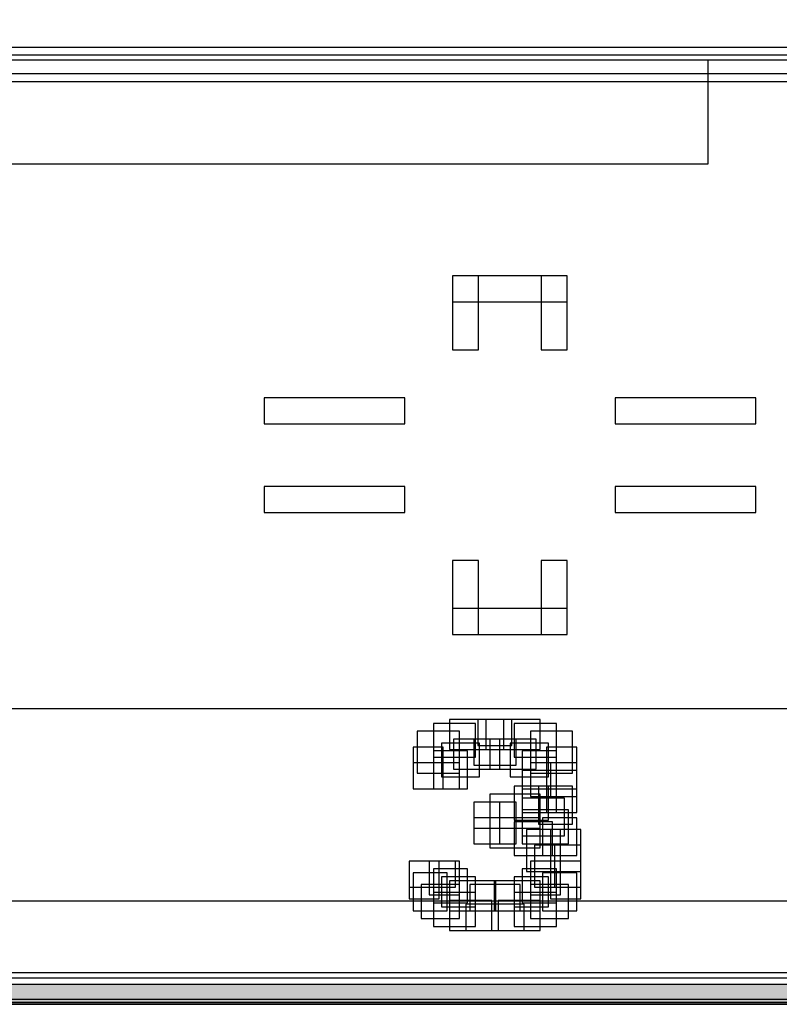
# Model space of a CAD drawing. Extents: x 0 to 566, y 0 to 372.
# Tile 10 of 24: x 204 to 233, y 31 to 68. Entities that reach past the tile are written whole.
import ezdxf

# ---------------------------------------------------------------- set-up
doc = ezdxf.new("R2010")
doc.units = 0
doc.layers.add('CAPA_1', color=7, linetype='CONTINUOUS')

# ---------------------------------------------------------------- blocks, each defined once
blk = doc.blocks.new('BLOCK_242')
at = {"layer": 'CAPA_1'}
blk.add_lwpolyline([(222.3, 33.495), (223.92, 33.495), (223.92, 34.646), (222.3, 34.646), (222.3, 33.495)], dxfattribs=at)
blk = doc.blocks.new('BLOCK_241')
at = {"layer": 'CAPA_1'}
blk.add_blockref('BLOCK_242', (0, 0), dxfattribs=at)
blk = doc.blocks.new('BLOCK_260')
at = {"layer": 'CAPA_1'}
blk.add_lwpolyline([(222.145, 34.249), (223.92, 34.249), (223.92, 35.4), (222.145, 35.4), (222.145, 34.249)], dxfattribs=at)
blk = doc.blocks.new('BLOCK_259')
at = {"layer": 'CAPA_1'}
blk.add_blockref('BLOCK_260', (0, 0), dxfattribs=at)
blk = doc.blocks.new('BLOCK_262')
at = {"layer": 'CAPA_1'}
blk.add_lwpolyline([(220.595, 39.678), (222.37, 39.678), (222.37, 40.828), (220.595, 40.828), (220.595, 39.678)], dxfattribs=at)
blk = doc.blocks.new('BLOCK_261')
at = {"layer": 'CAPA_1'}
blk.add_blockref('BLOCK_262', (0, 0), dxfattribs=at)
blk = doc.blocks.new('BLOCK_266')
at = {"layer": 'CAPA_1'}
blk.add_lwpolyline([(220.439, 40.432), (222.524, 40.432), (222.524, 41.582), (220.439, 41.582), (220.439, 40.432)], dxfattribs=at)
blk = doc.blocks.new('BLOCK_265')
at = {"layer": 'CAPA_1'}
blk.add_blockref('BLOCK_266', (0, 0), dxfattribs=at)
blk = doc.blocks.new('BLOCK_268')
at = {"layer": 'CAPA_1'}
blk.add_lwpolyline([(57.138, 30.661), (256.562, 30.661), (256.562, 31.661), (57.138, 31.661), (57.138, 30.661)], dxfattribs=at)
blk = doc.blocks.new('BLOCK_267')
at = {"layer": 'CAPA_1'}
blk.add_blockref('BLOCK_268', (0, 0), dxfattribs=at)
blk = doc.blocks.new('BLOCK_274')
at = {"layer": 'CAPA_1'}
blk.add_lwpolyline([(164.854, 30.863), (249.476, 30.863), (249.476, 31.863), (164.854, 31.863), (164.854, 30.863)], dxfattribs=at)
blk = doc.blocks.new('BLOCK_273')
at = {"layer": 'CAPA_1'}
blk.add_blockref('BLOCK_274', (0, 0), dxfattribs=at)
blk = doc.blocks.new('BLOCK_288')
at = {"layer": 'CAPA_1'}
blk.add_lwpolyline([(221.06, 33.495), (223.3, 33.495), (223.3, 34.495), (221.06, 34.495), (221.06, 33.495)], dxfattribs=at)
blk = doc.blocks.new('BLOCK_287')
at = {"layer": 'CAPA_1'}
blk.add_blockref('BLOCK_288', (0, 0), dxfattribs=at)
blk = doc.blocks.new('BLOCK_294')
at = {"layer": 'CAPA_1'}
blk.add_lwpolyline([(221.214, 34.249), (223.145, 34.249), (223.145, 35.249), (221.214, 35.249), (221.214, 34.249)], dxfattribs=at)
blk = doc.blocks.new('BLOCK_293')
at = {"layer": 'CAPA_1'}
blk.add_blockref('BLOCK_294', (0, 0), dxfattribs=at)
blk = doc.blocks.new('BLOCK_330')
at = {"layer": 'CAPA_1'}
blk.add_lwpolyline([(218.89, 35.154), (220.665, 35.154), (220.665, 36.154), (218.89, 36.154), (218.89, 35.154)], dxfattribs=at)
blk = doc.blocks.new('BLOCK_329')
at = {"layer": 'CAPA_1'}
blk.add_blockref('BLOCK_330', (0, 0), dxfattribs=at)
blk = doc.blocks.new('BLOCK_338')
at = {"layer": 'CAPA_1'}
blk.add_lwpolyline([(221.37, 36.812), (222.99, 36.812), (222.99, 37.812), (221.37, 37.812), (221.37, 36.812)], dxfattribs=at)
blk = doc.blocks.new('BLOCK_337')
at = {"layer": 'CAPA_1'}
blk.add_blockref('BLOCK_338', (0, 0), dxfattribs=at)
blk = doc.blocks.new('BLOCK_342')
at = {"layer": 'CAPA_1'}
blk.add_lwpolyline([(221.37, 37.416), (222.99, 37.416), (222.99, 38.416), (221.37, 38.416), (221.37, 37.416)], dxfattribs=at)
blk = doc.blocks.new('BLOCK_341')
at = {"layer": 'CAPA_1'}
blk.add_blockref('BLOCK_342', (0, 0), dxfattribs=at)
blk = doc.blocks.new('BLOCK_350')
at = {"layer": 'CAPA_1'}
blk.add_lwpolyline([(219.044, 38.924), (220.819, 38.924), (220.819, 39.924), (219.044, 39.924), (219.044, 38.924)], dxfattribs=at)
blk = doc.blocks.new('BLOCK_349')
at = {"layer": 'CAPA_1'}
blk.add_blockref('BLOCK_350', (0, 0), dxfattribs=at)
blk = doc.blocks.new('BLOCK_360')
at = {"layer": 'CAPA_1'}
blk.add_lwpolyline([(221.37, 39.828), (222.99, 39.828), (222.99, 40.828), (221.37, 40.828), (221.37, 39.828)], dxfattribs=at)
blk = doc.blocks.new('BLOCK_359')
at = {"layer": 'CAPA_1'}
blk.add_blockref('BLOCK_360', (0, 0), dxfattribs=at)
blk = doc.blocks.new('BLOCK_364')
at = {"layer": 'CAPA_1'}
blk.add_lwpolyline([(221.524, 40.582), (222.834, 40.582), (222.834, 41.582), (221.524, 41.582), (221.524, 40.582)], dxfattribs=at)
blk = doc.blocks.new('BLOCK_363')
at = {"layer": 'CAPA_1'}
blk.add_blockref('BLOCK_364', (0, 0), dxfattribs=at)
blk = doc.blocks.new('BLOCK_382')
at = {"layer": 'CAPA_1'}
blk.add_lwpolyline([(220.555, 44.834), (224.956, 44.834), (224.956, 45.834), (220.555, 45.834), (220.555, 44.834)], dxfattribs=at)
blk = doc.blocks.new('BLOCK_381')
at = {"layer": 'CAPA_1'}
blk.add_blockref('BLOCK_382', (0, 0), dxfattribs=at)
blk = doc.blocks.new('BLOCK_460')
at = {"layer": 'CAPA_1'}
blk.add_lwpolyline([(226.79, 49.512), (232.184, 49.512), (232.184, 50.512), (226.79, 50.512), (226.79, 49.512)], dxfattribs=at)
blk = doc.blocks.new('BLOCK_459')
at = {"layer": 'CAPA_1'}
blk.add_blockref('BLOCK_460', (0, 0), dxfattribs=at)
blk = doc.blocks.new('BLOCK_462')
at = {"layer": 'CAPA_1'}
blk.add_lwpolyline([(213.327, 49.512), (218.72, 49.512), (218.72, 50.512), (213.327, 50.512), (213.327, 49.512)], dxfattribs=at)
blk = doc.blocks.new('BLOCK_461')
at = {"layer": 'CAPA_1'}
blk.add_blockref('BLOCK_462', (0, 0), dxfattribs=at)
blk = doc.blocks.new('BLOCK_478')
at = {"layer": 'CAPA_1'}
blk.add_lwpolyline([(226.79, 52.913), (232.184, 52.913), (232.184, 53.913), (226.79, 53.913), (226.79, 52.913)], dxfattribs=at)
blk = doc.blocks.new('BLOCK_477')
at = {"layer": 'CAPA_1'}
blk.add_blockref('BLOCK_478', (0, 0), dxfattribs=at)
blk = doc.blocks.new('BLOCK_480')
at = {"layer": 'CAPA_1'}
blk.add_lwpolyline([(213.327, 52.913), (218.72, 52.913), (218.72, 53.913), (213.327, 53.913), (213.327, 52.913)], dxfattribs=at)
blk = doc.blocks.new('BLOCK_479')
at = {"layer": 'CAPA_1'}
blk.add_blockref('BLOCK_480', (0, 0), dxfattribs=at)
blk = doc.blocks.new('BLOCK_494')
at = {"layer": 'CAPA_1'}
blk.add_lwpolyline([(221.835, 40.432), (223.92, 40.432), (223.92, 41.582), (221.835, 41.582), (221.835, 40.432)], dxfattribs=at)
blk = doc.blocks.new('BLOCK_493')
at = {"layer": 'CAPA_1'}
blk.add_blockref('BLOCK_494', (0, 0), dxfattribs=at)
blk = doc.blocks.new('BLOCK_496')
at = {"layer": 'CAPA_1'}
blk.add_lwpolyline([(221.99, 36.662), (223.92, 36.662), (223.92, 37.812), (221.99, 37.812), (221.99, 36.662)], dxfattribs=at)
blk = doc.blocks.new('BLOCK_495')
at = {"layer": 'CAPA_1'}
blk.add_blockref('BLOCK_496', (0, 0), dxfattribs=at)
blk = doc.blocks.new('BLOCK_500')
at = {"layer": 'CAPA_1'}
blk.add_lwpolyline([(220.439, 34.249), (222.214, 34.249), (222.214, 35.4), (220.439, 35.4), (220.439, 34.249)], dxfattribs=at)
blk = doc.blocks.new('BLOCK_499')
at = {"layer": 'CAPA_1'}
blk.add_blockref('BLOCK_500', (0, 0), dxfattribs=at)
blk = doc.blocks.new('BLOCK_502')
at = {"layer": 'CAPA_1'}
blk.add_lwpolyline([(221.99, 39.678), (223.765, 39.678), (223.765, 40.828), (221.99, 40.828), (221.99, 39.678)], dxfattribs=at)
blk = doc.blocks.new('BLOCK_501')
at = {"layer": 'CAPA_1'}
blk.add_blockref('BLOCK_502', (0, 0), dxfattribs=at)
blk = doc.blocks.new('BLOCK_504')
at = {"layer": 'CAPA_1'}
blk.add_lwpolyline([(220.439, 33.495), (222.06, 33.495), (222.06, 34.646), (220.439, 34.646), (220.439, 33.495)], dxfattribs=at)
blk = doc.blocks.new('BLOCK_503')
at = {"layer": 'CAPA_1'}
blk.add_blockref('BLOCK_504', (0, 0), dxfattribs=at)
blk = doc.blocks.new('BLOCK_592')
at = {"layer": 'CAPA_1'}
blk.add_lwpolyline([(220.555, 57.59), (224.956, 57.59), (224.956, 58.59), (220.555, 58.59), (220.555, 57.59)], dxfattribs=at)
blk = doc.blocks.new('BLOCK_591')
at = {"layer": 'CAPA_1'}
blk.add_blockref('BLOCK_592', (0, 0), dxfattribs=at)
blk = doc.blocks.new('BLOCK_620')
at = {"layer": 'CAPA_1'}
blk.add_lwpolyline([(164.854, 66.045), (249.476, 66.045), (249.476, 67.045), (164.854, 67.045), (164.854, 66.045)], dxfattribs=at)
blk = doc.blocks.new('BLOCK_619')
at = {"layer": 'CAPA_1'}
blk.add_blockref('BLOCK_620', (0, 0), dxfattribs=at)
blk = doc.blocks.new('BLOCK_626')
at = {"layer": 'CAPA_1'}
blk.add_lwpolyline([(57.637, 66.342), (256.063, 66.342), (256.063, 67.342), (57.637, 67.342), (57.637, 66.342)], dxfattribs=at)
blk = doc.blocks.new('BLOCK_625')
at = {"layer": 'CAPA_1'}
blk.add_blockref('BLOCK_626', (0, 0), dxfattribs=at)
blk = doc.blocks.new('BLOCK_760')
at = {"layer": 'CAPA_1'}
blk.add_lwpolyline([(223.23, 36.812), (225.005, 36.812), (225.005, 38.114), (223.23, 38.114), (223.23, 36.812)], dxfattribs=at)
blk = doc.blocks.new('BLOCK_759')
at = {"layer": 'CAPA_1'}
blk.add_blockref('BLOCK_760', (0, 0), dxfattribs=at)
blk = doc.blocks.new('BLOCK_762')
at = {"layer": 'CAPA_1'}
blk.add_lwpolyline([(219.819, 33.646), (221.439, 33.646), (221.439, 34.948), (219.819, 34.948), (219.819, 33.646)], dxfattribs=at)
blk = doc.blocks.new('BLOCK_761')
at = {"layer": 'CAPA_1'}
blk.add_blockref('BLOCK_762', (0, 0), dxfattribs=at)
blk = doc.blocks.new('BLOCK_764')
at = {"layer": 'CAPA_1'}
blk.add_lwpolyline([(220.129, 34.4), (221.439, 34.4), (221.439, 35.551), (220.129, 35.551), (220.129, 34.4)], dxfattribs=at)
blk = doc.blocks.new('BLOCK_763')
at = {"layer": 'CAPA_1'}
blk.add_blockref('BLOCK_764', (0, 0), dxfattribs=at)
blk = doc.blocks.new('BLOCK_848')
at = {"layer": 'CAPA_1'}
blk.add_lwpolyline([(222.92, 40.13), (224.54, 40.13), (224.54, 41.432), (222.92, 41.432), (222.92, 40.13)], dxfattribs=at)
blk = doc.blocks.new('BLOCK_847')
at = {"layer": 'CAPA_1'}
blk.add_blockref('BLOCK_848', (0, 0), dxfattribs=at)
blk = doc.blocks.new('BLOCK_850')
at = {"layer": 'CAPA_1'}
blk.add_lwpolyline([(219.354, 33.948), (220.819, 33.948), (220.819, 35.249), (219.354, 35.249), (219.354, 33.948)], dxfattribs=at)
blk = doc.blocks.new('BLOCK_849')
at = {"layer": 'CAPA_1'}
blk.add_blockref('BLOCK_850', (0, 0), dxfattribs=at)
blk = doc.blocks.new('BLOCK_924')
at = {"layer": 'CAPA_1'}
blk.add_lwpolyline([(222.92, 36.36), (224.385, 36.36), (224.385, 37.662), (222.92, 37.662), (222.92, 36.36)], dxfattribs=at)
blk = doc.blocks.new('BLOCK_923')
at = {"layer": 'CAPA_1'}
blk.add_blockref('BLOCK_924', (0, 0), dxfattribs=at)
blk = doc.blocks.new('BLOCK_926')
at = {"layer": 'CAPA_1'}
blk.add_lwpolyline([(222.765, 39.376), (224.229, 39.376), (224.229, 40.678), (222.765, 40.678), (222.765, 39.376)], dxfattribs=at)
blk = doc.blocks.new('BLOCK_925')
at = {"layer": 'CAPA_1'}
blk.add_blockref('BLOCK_926', (0, 0), dxfattribs=at)
blk = doc.blocks.new('BLOCK_1006')
at = {"layer": 'CAPA_1'}
blk.add_lwpolyline([(219.819, 34.551), (221.129, 34.551), (221.129, 35.853), (219.819, 35.853), (219.819, 34.551)], dxfattribs=at)
blk = doc.blocks.new('BLOCK_1005')
at = {"layer": 'CAPA_1'}
blk.add_blockref('BLOCK_1006', (0, 0), dxfattribs=at)
blk = doc.blocks.new('BLOCK_1008')
at = {"layer": 'CAPA_1'}
blk.add_lwpolyline([(223.54, 39.526), (225.16, 39.526), (225.16, 41.131), (223.54, 41.131), (223.54, 39.526)], dxfattribs=at)
blk = doc.blocks.new('BLOCK_1007')
at = {"layer": 'CAPA_1'}
blk.add_blockref('BLOCK_1008', (0, 0), dxfattribs=at)
blk = doc.blocks.new('BLOCK_1164')
at = {"layer": 'CAPA_1'}
blk.add_lwpolyline([(224.005, 36.36), (225.315, 36.36), (225.315, 37.812), (224.005, 37.812), (224.005, 36.36)], dxfattribs=at)
blk = doc.blocks.new('BLOCK_1163')
at = {"layer": 'CAPA_1'}
blk.add_blockref('BLOCK_1164', (0, 0), dxfattribs=at)
blk = doc.blocks.new('BLOCK_1166')
at = {"layer": 'CAPA_1'}
blk.add_lwpolyline([(219.044, 34.249), (220.354, 34.249), (220.354, 35.702), (219.044, 35.702), (219.044, 34.249)], dxfattribs=at)
blk = doc.blocks.new('BLOCK_1165')
at = {"layer": 'CAPA_1'}
blk.add_blockref('BLOCK_1166', (0, 0), dxfattribs=at)
blk = doc.blocks.new('BLOCK_1168')
at = {"layer": 'CAPA_1'}
blk.add_lwpolyline([(223.23, 38.924), (224.54, 38.924), (224.54, 40.376), (223.23, 40.376), (223.23, 38.924)], dxfattribs=at)
blk = doc.blocks.new('BLOCK_1167')
at = {"layer": 'CAPA_1'}
blk.add_blockref('BLOCK_1168', (0, 0), dxfattribs=at)
blk = doc.blocks.new('BLOCK_1310')
at = {"layer": 'CAPA_1'}
blk.add_lwpolyline([(219.664, 34.853), (220.819, 34.853), (220.819, 36.154), (219.664, 36.154), (219.664, 34.853)], dxfattribs=at)
blk = doc.blocks.new('BLOCK_1309')
at = {"layer": 'CAPA_1'}
blk.add_blockref('BLOCK_1310', (0, 0), dxfattribs=at)
blk = doc.blocks.new('BLOCK_1312')
at = {"layer": 'CAPA_1'}
blk.add_lwpolyline([(223.385, 35.757), (224.695, 35.757), (224.695, 37.36), (223.385, 37.36), (223.385, 35.757)], dxfattribs=at)
blk = doc.blocks.new('BLOCK_1311')
at = {"layer": 'CAPA_1'}
blk.add_blockref('BLOCK_1312', (0, 0), dxfattribs=at)
blk = doc.blocks.new('BLOCK_1374')
at = {"layer": 'CAPA_1'}
blk.add_lwpolyline([(218.889, 34.702), (220.044, 34.702), (220.044, 36.154), (218.889, 36.154), (218.889, 34.702)], dxfattribs=at)
blk = doc.blocks.new('BLOCK_1373')
at = {"layer": 'CAPA_1'}
blk.add_blockref('BLOCK_1374', (0, 0), dxfattribs=at)
blk = doc.blocks.new('BLOCK_1446')
at = {"layer": 'CAPA_1'}
blk.add_lwpolyline([(224.314, 35.757), (225.47, 35.757), (225.47, 37.36), (224.314, 37.36), (224.314, 35.757)], dxfattribs=at)
blk = doc.blocks.new('BLOCK_1445')
at = {"layer": 'CAPA_1'}
blk.add_blockref('BLOCK_1446', (0, 0), dxfattribs=at)
blk = doc.blocks.new('BLOCK_1448')
at = {"layer": 'CAPA_1'}
blk.add_lwpolyline([(224.16, 38.924), (225.315, 38.924), (225.315, 40.526), (224.16, 40.526), (224.16, 38.924)], dxfattribs=at)
blk = doc.blocks.new('BLOCK_1447')
at = {"layer": 'CAPA_1'}
blk.add_blockref('BLOCK_1448', (0, 0), dxfattribs=at)
blk = doc.blocks.new('BLOCK_1488')
at = {"layer": 'CAPA_1'}
blk.add_lwpolyline([(220.555, 55.747), (221.555, 55.747), (221.555, 58.59), (220.555, 58.59), (220.555, 55.747)], dxfattribs=at)
blk = doc.blocks.new('BLOCK_1487')
at = {"layer": 'CAPA_1'}
blk.add_blockref('BLOCK_1488', (0, 0), dxfattribs=at)
blk = doc.blocks.new('BLOCK_1490')
at = {"layer": 'CAPA_1'}
blk.add_lwpolyline([(220.555, 44.834), (221.555, 44.834), (221.555, 47.677), (220.555, 47.677), (220.555, 44.834)], dxfattribs=at)
blk = doc.blocks.new('BLOCK_1489')
at = {"layer": 'CAPA_1'}
blk.add_blockref('BLOCK_1490', (0, 0), dxfattribs=at)
blk = doc.blocks.new('BLOCK_1492')
at = {"layer": 'CAPA_1'}
blk.add_lwpolyline([(221.37, 36.812), (222.37, 36.812), (222.37, 38.416), (221.37, 38.416), (221.37, 36.812)], dxfattribs=at)
blk = doc.blocks.new('BLOCK_1491')
at = {"layer": 'CAPA_1'}
blk.add_blockref('BLOCK_1492', (0, 0), dxfattribs=at)
blk = doc.blocks.new('BLOCK_1496')
at = {"layer": 'CAPA_1'}
blk.add_lwpolyline([(223.54, 38.622), (224.54, 38.622), (224.54, 39.924), (223.54, 39.924), (223.54, 38.622)], dxfattribs=at)
blk = doc.blocks.new('BLOCK_1495')
at = {"layer": 'CAPA_1'}
blk.add_blockref('BLOCK_1496', (0, 0), dxfattribs=at)
blk = doc.blocks.new('BLOCK_1498')
at = {"layer": 'CAPA_1'}
blk.add_lwpolyline([(223.695, 35.153), (224.695, 35.153), (224.695, 36.757), (223.695, 36.757), (223.695, 35.153)], dxfattribs=at)
blk = doc.blocks.new('BLOCK_1497')
at = {"layer": 'CAPA_1'}
blk.add_blockref('BLOCK_1498', (0, 0), dxfattribs=at)
blk = doc.blocks.new('BLOCK_1516')
at = {"layer": 'CAPA_1'}
blk.add_lwpolyline([(223.956, 44.834), (224.956, 44.834), (224.956, 47.677), (223.956, 47.677), (223.956, 44.834)], dxfattribs=at)
blk = doc.blocks.new('BLOCK_1515')
at = {"layer": 'CAPA_1'}
blk.add_blockref('BLOCK_1516', (0, 0), dxfattribs=at)
blk = doc.blocks.new('BLOCK_1518')
at = {"layer": 'CAPA_1'}
blk.add_lwpolyline([(223.956, 55.747), (224.956, 55.747), (224.956, 58.59), (223.956, 58.59), (223.956, 55.747)], dxfattribs=at)
blk = doc.blocks.new('BLOCK_1517')
at = {"layer": 'CAPA_1'}
blk.add_blockref('BLOCK_1518', (0, 0), dxfattribs=at)
blk = doc.blocks.new('BLOCK_1524')
at = {"layer": 'CAPA_1'}
blk.add_lwpolyline([(224.315, 38.622), (225.315, 38.622), (225.315, 39.924), (224.315, 39.924), (224.315, 38.622)], dxfattribs=at)
blk = doc.blocks.new('BLOCK_1523')
at = {"layer": 'CAPA_1'}
blk.add_blockref('BLOCK_1524', (0, 0), dxfattribs=at)
blk = doc.blocks.new('BLOCK_1526')
at = {"layer": 'CAPA_1'}
blk.add_lwpolyline([(224.47, 35.154), (225.47, 35.154), (225.47, 36.757), (224.47, 36.757), (224.47, 35.154)], dxfattribs=at)
blk = doc.blocks.new('BLOCK_1525')
at = {"layer": 'CAPA_1'}
blk.add_blockref('BLOCK_1526', (0, 0), dxfattribs=at)
blk = doc.blocks.new('BLOCK_1586')
at = {"layer": 'CAPA_1'}
blk.add_lwpolyline([(219.044, 38.924), (220.199, 38.924), (220.199, 40.526), (219.044, 40.526), (219.044, 38.924)], dxfattribs=at)
blk = doc.blocks.new('BLOCK_1585')
at = {"layer": 'CAPA_1'}
blk.add_blockref('BLOCK_1586', (0, 0), dxfattribs=at)
blk = doc.blocks.new('BLOCK_1690')
at = {"layer": 'CAPA_1'}
blk.add_lwpolyline([(224.16, 38.019), (225.315, 38.019), (225.315, 39.623), (224.16, 39.623), (224.16, 38.019)], dxfattribs=at)
blk = doc.blocks.new('BLOCK_1689')
at = {"layer": 'CAPA_1'}
blk.add_blockref('BLOCK_1690', (0, 0), dxfattribs=at)
blk = doc.blocks.new('BLOCK_1762')
at = {"layer": 'CAPA_1'}
blk.add_lwpolyline([(224.315, 34.702), (225.47, 34.702), (225.47, 36.154), (224.315, 36.154), (224.315, 34.702)], dxfattribs=at)
blk = doc.blocks.new('BLOCK_1761')
at = {"layer": 'CAPA_1'}
blk.add_blockref('BLOCK_1762', (0, 0), dxfattribs=at)
blk = doc.blocks.new('BLOCK_1840')
at = {"layer": 'CAPA_1'}
blk.add_lwpolyline([(223.23, 38.019), (224.54, 38.019), (224.54, 39.622), (223.23, 39.622), (223.23, 38.019)], dxfattribs=at)
blk = doc.blocks.new('BLOCK_1839')
at = {"layer": 'CAPA_1'}
blk.add_blockref('BLOCK_1840', (0, 0), dxfattribs=at)
blk = doc.blocks.new('BLOCK_1842')
at = {"layer": 'CAPA_1'}
blk.add_lwpolyline([(223.54, 34.853), (224.695, 34.853), (224.695, 36.154), (223.54, 36.154), (223.54, 34.853)], dxfattribs=at)
blk = doc.blocks.new('BLOCK_1841')
at = {"layer": 'CAPA_1'}
blk.add_blockref('BLOCK_1842', (0, 0), dxfattribs=at)
blk = doc.blocks.new('BLOCK_1844')
at = {"layer": 'CAPA_1'}
blk.add_lwpolyline([(219.819, 38.924), (221.129, 38.924), (221.129, 40.376), (219.819, 40.376), (219.819, 38.924)], dxfattribs=at)
blk = doc.blocks.new('BLOCK_1843')
at = {"layer": 'CAPA_1'}
blk.add_blockref('BLOCK_1844', (0, 0), dxfattribs=at)
blk = doc.blocks.new('BLOCK_1846')
at = {"layer": 'CAPA_1'}
blk.add_lwpolyline([(223.85, 37.566), (225.16, 37.566), (225.16, 39.019), (223.85, 39.019), (223.85, 37.566)], dxfattribs=at)
blk = doc.blocks.new('BLOCK_1845')
at = {"layer": 'CAPA_1'}
blk.add_blockref('BLOCK_1846', (0, 0), dxfattribs=at)
blk = doc.blocks.new('BLOCK_1908')
at = {"layer": 'CAPA_1'}
blk.add_lwpolyline([(224.005, 34.249), (225.315, 34.249), (225.315, 35.702), (224.005, 35.702), (224.005, 34.249)], dxfattribs=at)
blk = doc.blocks.new('BLOCK_1907')
at = {"layer": 'CAPA_1'}
blk.add_blockref('BLOCK_1908', (0, 0), dxfattribs=at)
blk = doc.blocks.new('BLOCK_1910')
at = {"layer": 'CAPA_1'}
blk.add_lwpolyline([(219.199, 39.526), (220.819, 39.526), (220.819, 41.13), (219.199, 41.13), (219.199, 39.526)], dxfattribs=at)
blk = doc.blocks.new('BLOCK_1909')
at = {"layer": 'CAPA_1'}
blk.add_blockref('BLOCK_1910', (0, 0), dxfattribs=at)
blk = doc.blocks.new('BLOCK_1912')
at = {"layer": 'CAPA_1'}
blk.add_lwpolyline([(222.92, 37.718), (224.23, 37.718), (224.23, 39.019), (222.92, 39.019), (222.92, 37.718)], dxfattribs=at)
blk = doc.blocks.new('BLOCK_1911')
at = {"layer": 'CAPA_1'}
blk.add_blockref('BLOCK_1912', (0, 0), dxfattribs=at)
blk = doc.blocks.new('BLOCK_1914')
at = {"layer": 'CAPA_1'}
blk.add_lwpolyline([(223.23, 34.551), (224.54, 34.551), (224.54, 35.853), (223.23, 35.853), (223.23, 34.551)], dxfattribs=at)
blk = doc.blocks.new('BLOCK_1913')
at = {"layer": 'CAPA_1'}
blk.add_blockref('BLOCK_1914', (0, 0), dxfattribs=at)
blk = doc.blocks.new('BLOCK_1916')
at = {"layer": 'CAPA_1'}
blk.add_lwpolyline([(220.129, 39.376), (221.594, 39.376), (221.594, 40.678), (220.129, 40.678), (220.129, 39.376)], dxfattribs=at)
blk = doc.blocks.new('BLOCK_1915')
at = {"layer": 'CAPA_1'}
blk.add_blockref('BLOCK_1916', (0, 0), dxfattribs=at)
blk = doc.blocks.new('BLOCK_1918')
at = {"layer": 'CAPA_1'}
blk.add_lwpolyline([(219.819, 40.13), (221.439, 40.13), (221.439, 41.432), (219.819, 41.432), (219.819, 40.13)], dxfattribs=at)
blk = doc.blocks.new('BLOCK_1917')
at = {"layer": 'CAPA_1'}
blk.add_blockref('BLOCK_1918', (0, 0), dxfattribs=at)
blk = doc.blocks.new('BLOCK_1920')
at = {"layer": 'CAPA_1'}
blk.add_lwpolyline([(221.99, 37.416), (223.92, 37.416), (223.92, 38.718), (221.99, 38.718), (221.99, 37.416)], dxfattribs=at)
blk = doc.blocks.new('BLOCK_1919')
at = {"layer": 'CAPA_1'}
blk.add_blockref('BLOCK_1920', (0, 0), dxfattribs=at)
blk = doc.blocks.new('BLOCK_1966')
at = {"layer": 'CAPA_1'}
blk.add_lwpolyline([(223.23, 37.114), (224.85, 37.114), (224.85, 38.566), (223.23, 38.566), (223.23, 37.114)], dxfattribs=at)
blk = doc.blocks.new('BLOCK_1965')
at = {"layer": 'CAPA_1'}
blk.add_blockref('BLOCK_1966', (0, 0), dxfattribs=at)
blk = doc.blocks.new('BLOCK_1968')
at = {"layer": 'CAPA_1'}
blk.add_lwpolyline([(223.54, 33.948), (225.005, 33.948), (225.005, 35.249), (223.54, 35.249), (223.54, 33.948)], dxfattribs=at)
blk = doc.blocks.new('BLOCK_1967')
at = {"layer": 'CAPA_1'}
blk.add_blockref('BLOCK_1968', (0, 0), dxfattribs=at)
blk = doc.blocks.new('BLOCK_1970')
at = {"layer": 'CAPA_1'}
blk.add_lwpolyline([(222.92, 34.4), (224.23, 34.4), (224.23, 35.551), (222.92, 35.551), (222.92, 34.4)], dxfattribs=at)
blk = doc.blocks.new('BLOCK_1969')
at = {"layer": 'CAPA_1'}
blk.add_blockref('BLOCK_1970', (0, 0), dxfattribs=at)
blk = doc.blocks.new('BLOCK_1972')
at = {"layer": 'CAPA_1'}
blk.add_lwpolyline([(222.92, 33.646), (224.54, 33.646), (224.54, 34.948), (222.92, 34.948), (222.92, 33.646)], dxfattribs=at)
blk = doc.blocks.new('BLOCK_1971')
at = {"layer": 'CAPA_1'}
blk.add_blockref('BLOCK_1972', (0, 0), dxfattribs=at)
blk = doc.blocks.new('BLOCK_2160')
at = {"layer": 'CAPA_1'}
blk.add_lwpolyline([(57.344, 30.74), (487.848, 30.74), (487.848, 286.7), (57.344, 286.7), (57.344, 30.74)], dxfattribs=at)
blk = doc.blocks.new('BLOCK_2159')
at = {"layer": 'CAPA_1'}
blk.add_blockref('BLOCK_2160', (0, 0), dxfattribs=at)
blk = doc.blocks.new('BLOCK_2188')
at = {"layer": 'CAPA_1'}
blk.add_lwpolyline([(71.311, 41.999), (480.332, 41.999), (480.332, 275.44), (71.311, 275.44), (71.311, 41.999)], dxfattribs=at)
blk = doc.blocks.new('BLOCK_2187')
at = {"layer": 'CAPA_1'}
blk.add_blockref('BLOCK_2188', (0, 0), dxfattribs=at)
blk = doc.blocks.new('BLOCK_2')
at = {"layer": 'CAPA_1'}
for name in ['BLOCK_2159', 'BLOCK_2187', 'BLOCK_625', 'BLOCK_619', 'BLOCK_591', 'BLOCK_1487', 'BLOCK_1517', 'BLOCK_479', 'BLOCK_477', 'BLOCK_461', 'BLOCK_459', 'BLOCK_1489', 'BLOCK_1515', 'BLOCK_381', 'BLOCK_265', 'BLOCK_363', 'BLOCK_493', 'BLOCK_1917', 'BLOCK_847', 'BLOCK_1909', 'BLOCK_261', 'BLOCK_359', 'BLOCK_501', 'BLOCK_1007', 'BLOCK_1585', 'BLOCK_1915', 'BLOCK_925', 'BLOCK_1447', 'BLOCK_1843', 'BLOCK_1167', 'BLOCK_349', 'BLOCK_1495', 'BLOCK_1523', 'BLOCK_1839', 'BLOCK_1689', 'BLOCK_1911', 'BLOCK_1845', 'BLOCK_1919', 'BLOCK_1965', 'BLOCK_341', 'BLOCK_1491', 'BLOCK_337', 'BLOCK_495', 'BLOCK_759', 'BLOCK_1163', 'BLOCK_923', 'BLOCK_1311', 'BLOCK_1445', 'BLOCK_1497', 'BLOCK_1525', 'BLOCK_1373', 'BLOCK_329', 'BLOCK_1309', 'BLOCK_1841', 'BLOCK_1761', 'BLOCK_1165', 'BLOCK_1005', 'BLOCK_763', 'BLOCK_1969', 'BLOCK_1913', 'BLOCK_1907', 'BLOCK_849', 'BLOCK_499', 'BLOCK_293', 'BLOCK_259', 'BLOCK_1967', 'BLOCK_761', 'BLOCK_1971', 'BLOCK_503', 'BLOCK_287', 'BLOCK_241', 'BLOCK_273', 'BLOCK_267']:
    blk.add_blockref(name, (0, 0), dxfattribs=at)
blk = doc.blocks.new('*U2270')
at = {"layer": 'CAPA_1', "color": 250}
for points in [[(57.532, 30.667), (57.532, 31.417), (256.167, 30.667)], [(256.167, 30.667), (57.532, 31.417), (256.167, 31.417)]]:
    blk.add_solid(points, dxfattribs=at)
blk = doc.blocks.new('BLOCK_2255')
at = {"layer": 'CAPA_1'}
blk.add_lwpolyline([(256.167, 31.417), (57.532, 31.417), (57.532, 286.5), (256.167, 286.5), (256.167, 31.417)], dxfattribs=at)
blk.add_open_spline([(256.167, 287.25), (256.167, 287.25), (57.532, 287.25), (57.532, 287.25), (57.118, 287.25), (56.782, 286.914), (56.782, 286.5), (56.782, 286.5), (56.782, 31.417), (56.782, 31.417), (56.782, 31.003), (57.118, 30.667), (57.532, 30.667), (57.532, 30.667), (256.167, 30.667), (256.167, 30.667), (256.581, 30.667), (256.917, 31.003), (256.917, 31.417), (256.917, 31.417), (256.917, 286.5), (256.917, 286.5), (256.917, 286.914), (256.581, 287.25), (256.167, 287.25)], degree=3, knots=[0, 0, 0, 0, 1, 1, 1, 2, 2, 2, 3, 3, 3, 4, 4, 4, 5, 5, 5, 6, 6, 6, 7, 7, 7, 8, 8, 8, 8], dxfattribs=at)
at = {"layer": 'CAPA_1', "color": 250}
blk.add_blockref('*U2270', (0, 0), dxfattribs=at)

msp = doc.modelspace()

# ---------------------------------------------------------------- linework, layer by layer
at = {"layer": 'CAPA_1', "color": 250}
for points in [[(57.125, 66.875), (256.5, 66.875)], [(230.347, 62.875), (83.43, 62.875), (83.43, 66.875), (230.347, 66.875), (230.347, 62.875)], [(57.375, 34.625), (256.5, 34.625)]]:
    msp.add_lwpolyline(points, dxfattribs=at)

# ---------------------------------------------------------------- block references
at = {"layer": 'CAPA_1'}
for name in ['BLOCK_2', 'BLOCK_2255']:
    msp.add_blockref(name, (0, 0), dxfattribs=at)

doc.saveas('drawing.dxf')
